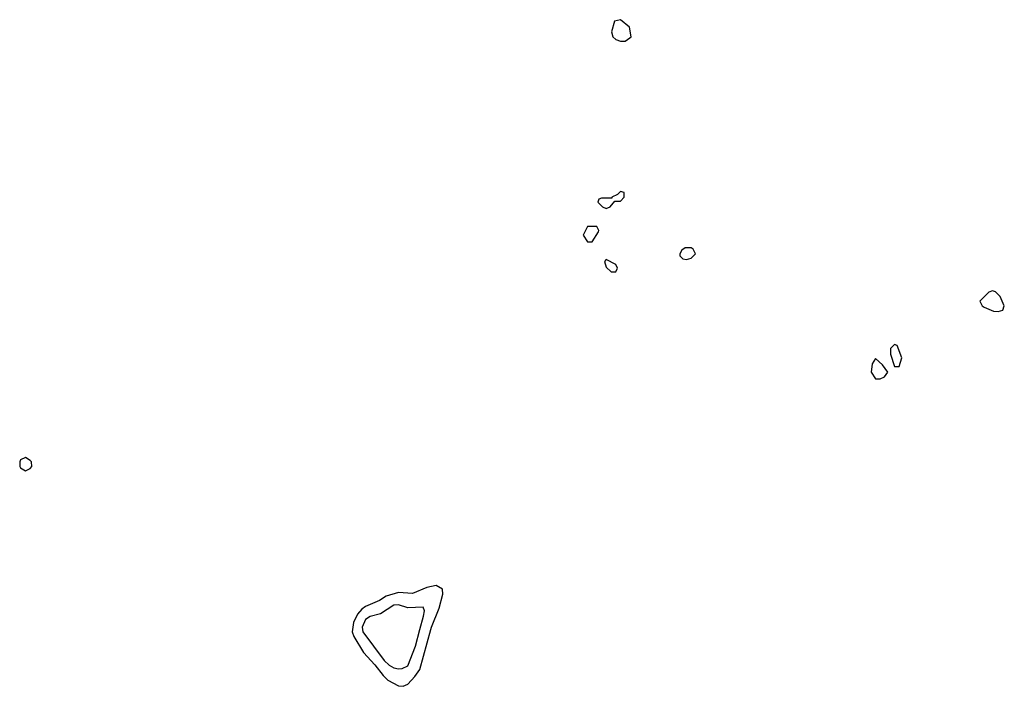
# Model space of a CAD drawing. Header units: inches. Extents: x 2789275 to 2951659, y 860290 to 1033804.
# Tile 163 of 256: x 2847926 to 2852095, y 1019759 to 1022582. Entities that reach past the tile are written whole.
import ezdxf

# ---------------------------------------------------------------- set-up
doc = ezdxf.new("R2010")
doc.units = ezdxf.units.IN
doc.header["$MEASUREMENT"] = 0
for name, color, linetype in [('C8041', 7, 'Continuous'), ('C8042', 7, 'Continuous'), ('C8052', 7, 'Continuous')]:
    doc.layers.add(name, color=color, linetype=linetype)

msp = doc.modelspace()

# ---------------------------------------------------------------- linework, layer by layer
at = {"layer": 'C8041', "color": 2}
for points, elevation in [([(2849335.6, 1020000), (2849334, 1019990), (2849340.3, 1019970), (2849382.2, 1019902.2), (2849430.1, 1019850.1), (2849464.5, 1019804.5), (2849484.7, 1019784.7), (2849530, 1019761.6), (2849550, 1019759.3), (2849570, 1019768), (2849599.8, 1019800.2), (2849619.7, 1019830), (2849667, 1020000)], 2), ([(2849377.9, 1020000), (2849379.6, 1019990), (2849470, 1019868.5), (2849490, 1019848.5), (2849510, 1019837.1), (2849530, 1019832.7), (2849545.4, 1019834.6), (2849570, 1019846), (2849602, 1019930), (2849620.8, 1020000)], 6)]:
    msp.add_lwpolyline(points, dxfattribs=dict(at, elevation=elevation))
at = {"layer": 'C8042', "color": 2, "elevation": 2}
msp.add_lwpolyline([(2847950, 1020728.7), (2847930, 1020718), (2847926, 1020710), (2847926, 1020690), (2847930, 1020684.7), (2847950, 1020672), (2847970, 1020682), (2847978, 1020690), (2847975.3, 1020710), (2847970, 1020715.3)], close=True, dxfattribs=at)
at = {"layer": 'C8042', "color": 2}
for points, elevation in [([(2849667, 1020000), (2849669.8, 1020010), (2849702.7, 1020090), (2849718, 1020150), (2849717, 1020170), (2849690, 1020186.3), (2849650, 1020178), (2849590, 1020153), (2849530, 1020157.2), (2849478.4, 1020141.6), (2849450, 1020122), (2849390, 1020096.9), (2849374.3, 1020085.7), (2849355.9, 1020064.1), (2849340.2, 1020030), (2849335.6, 1020000)], 2), ([(2849620.8, 1020000), (2849635.9, 1020055.9), (2849639.5, 1020079.5), (2849635.1, 1020095.1), (2849570, 1020091.8), (2849530, 1020104.5), (2849510, 1020102.9), (2849454.1, 1020065.9), (2849410, 1020055.4), (2849390, 1020042.4), (2849376.1, 1020010), (2849377.9, 1020000)], 6)]:
    msp.add_lwpolyline(points, dxfattribs=dict(at, elevation=elevation))
at = {"layer": 'C8052', "color": 2, "elevation": 2}
for points in [[(2850470, 1022582), (2850444.7, 1022575.3), (2850431.3, 1022530), (2850438, 1022510), (2850450, 1022498), (2850470, 1022491), (2850490, 1022491), (2850510, 1022504.7), (2850515.3, 1022510), (2850508.7, 1022550)], [(2850470, 1021854), (2850458, 1021842), (2850434, 1021830), (2850434, 1021826), (2850390, 1021826), (2850378, 1021822), (2850374, 1021810), (2850394, 1021790), (2850410, 1021782), (2850426, 1021790), (2850446, 1021814), (2850470, 1021814), (2850486, 1021830), (2850486, 1021850)], [(2850370, 1021706), (2850330, 1021706), (2850312, 1021670), (2850330, 1021642), (2850350, 1021642), (2850376.4, 1021683.6), (2850378, 1021690)], [(2850743.6, 1021616.4), (2850730, 1021606), (2850722, 1021590), (2850722, 1021582), (2850734, 1021570), (2850750, 1021566), (2850770, 1021572), (2850788, 1021590), (2850778, 1021610), (2850770, 1021615.3)], [(2850410, 1021566), (2850402, 1021558), (2850410, 1021534), (2850430, 1021514), (2850450, 1021514), (2850458, 1021530), (2850450, 1021546)], [(2852045.4, 1021434.6), (2852030, 1021428), (2851992, 1021390), (2852002, 1021370), (2852010, 1021364.7), (2852050, 1021347.3), (2852070, 1021346), (2852088.4, 1021351.6), (2852095.3, 1021370), (2852078, 1021410), (2852058, 1021430)], [(2851630, 1021206), (2851614, 1021190), (2851614, 1021166), (2851630, 1021114), (2851650, 1021114), (2851662, 1021150), (2851642, 1021202)], [(2851550, 1021148), (2851535.3, 1021124.7), (2851531, 1021090), (2851550, 1021061), (2851570, 1021061), (2851588, 1021070), (2851602, 1021090), (2851580.2, 1021120.2)]]:
    msp.add_lwpolyline(points, close=True, dxfattribs=at)

doc.saveas('drawing.dxf')
